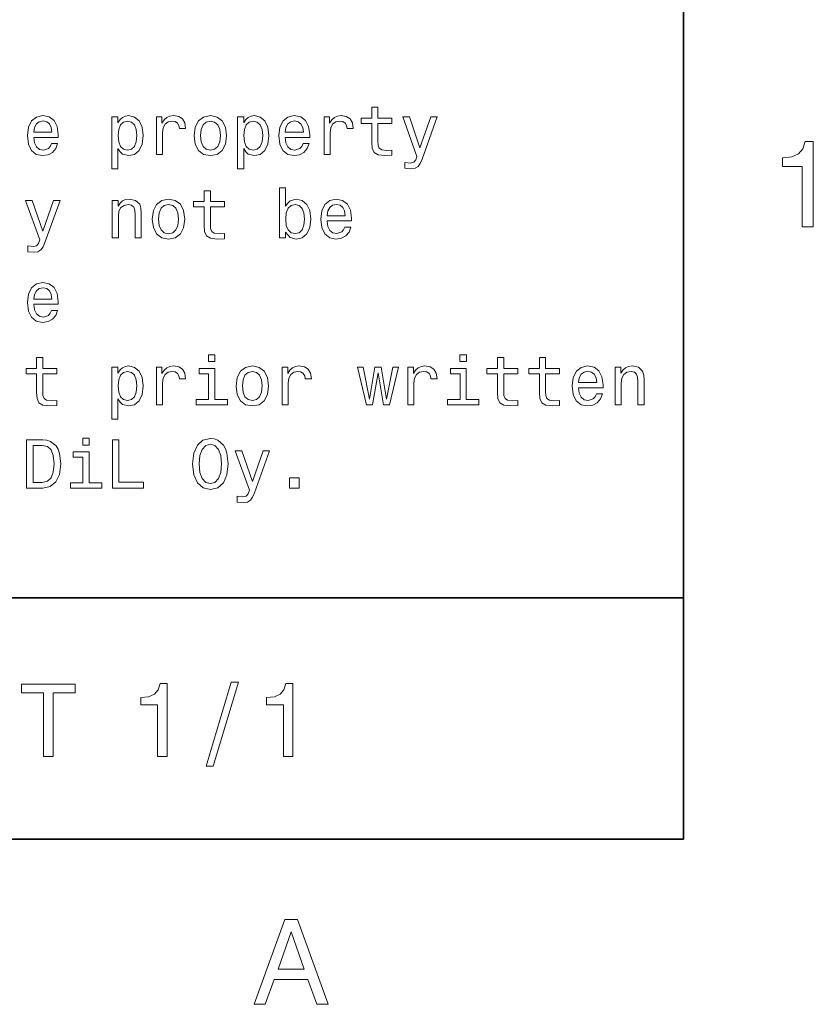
# Model space of a CAD drawing. Extents: x 0 to 420, y 0 to 297.
# Tile 13 of 16: x 383 to 415, y 3 to 44. Entities that reach past the tile are written whole.
import ezdxf

# ---------------------------------------------------------------- set-up
doc = ezdxf.new("R2010")
doc.units = 0

msp = doc.modelspace()

# ---------------------------------------------------------------- linework, layer by layer
at = {"color": 7, "lineweight": 35}
for p, q in [((410, 10), (410, 287)), ((410, 70), (410, 10)), ((220, 20), (410, 20)), ((10, 10), (410, 10)), ((220, 10), (410, 10))]:
    msp.add_line(p, q, dxfattribs=at)
at = {"color": 7, "lineweight": 13}
for points in [[(383.095093, 39.0634), (384.109497, 39.0634), (384.112396, 39.181557), (384.066284, 39.51297), (383.939484, 39.760807), (383.737762, 39.910664), (383.469727, 39.96542), (383.207489, 39.907784), (383.005768, 39.746399), (382.876068, 39.48415), (382.829956, 39.138329), (382.873199, 38.783863), (383.002869, 38.524498), (383.201721, 38.363113), (383.46109, 38.308357), (383.685883, 38.345821), (383.8703, 38.443806), (384.005768, 38.599426), (384.083557, 38.806919), (383.832855, 38.806919), (383.780975, 38.691643), (383.706055, 38.605186), (383.492798, 38.536022), (383.328522, 38.567726), (383.20462, 38.668591), (383.123901, 38.832855), (383.095093, 39.054756)], [(386.582123, 39.671471), (386.582123, 39.910664), (386.328522, 39.910664), (386.328522, 37.763691), (386.582123, 37.763691), (386.582123, 38.599426), (386.671478, 38.463978), (386.772339, 38.374641), (387.02594, 38.308357), (387.268005, 38.363113), (387.458221, 38.527378), (387.582123, 38.786743), (387.628235, 39.138329), (387.582123, 39.487034), (387.458221, 39.746399), (387.268005, 39.907784), (387.02594, 39.96542), (386.887604, 39.948128), (386.76944, 39.893372), (386.668579, 39.801155)], [(388.172913, 38.363113), (388.426514, 38.363113), (388.426514, 39.247841), (388.452454, 39.461098), (388.530273, 39.613834), (388.657043, 39.706055), (388.827087, 39.737755), (388.953888, 39.717579), (389.048981, 39.659943), (389.106628, 39.561962), (389.126801, 39.429398), (389.383301, 39.429398), (389.348694, 39.662827), (389.253601, 39.829971), (389.095093, 39.930836), (388.878967, 39.96542), (388.731995, 39.942364), (388.605194, 39.884727), (388.492798, 39.786743), (388.403442, 39.654179), (388.403442, 39.910664), (388.172913, 39.910664)], [(389.737762, 39.135448), (389.783875, 38.783863), (389.916443, 38.524498), (390.126801, 38.363113), (390.40921, 38.308357), (390.688751, 38.363113), (390.899139, 38.521614), (391.031708, 38.780979), (391.080688, 39.135448), (391.031708, 39.487034), (390.899139, 39.749279), (390.688751, 39.907784), (390.40921, 39.96542), (390.126801, 39.907784), (389.916443, 39.746399), (389.783875, 39.487034)], [(391.786743, 39.671471), (391.786743, 39.910664), (391.533142, 39.910664), (391.533142, 37.763691), (391.786743, 37.763691), (391.786743, 38.599426), (391.876068, 38.463978), (391.976929, 38.374641), (392.23056, 38.308357), (392.472626, 38.363113), (392.662811, 38.527378), (392.786743, 38.786743), (392.832855, 39.138329), (392.786743, 39.487034), (392.662811, 39.746399), (392.472626, 39.907784), (392.23056, 39.96542), (392.092224, 39.948128), (391.97406, 39.893372), (391.873199, 39.801155)], [(393.504333, 39.0634), (394.518738, 39.0634), (394.521606, 39.181557), (394.475494, 39.51297), (394.348694, 39.760807), (394.146973, 39.910664), (393.878967, 39.96542), (393.616699, 39.907784), (393.414978, 39.746399), (393.285309, 39.48415), (393.239197, 39.138329), (393.28241, 38.783863), (393.412109, 38.524498), (393.610962, 38.363113), (393.870331, 38.308357), (394.095093, 38.345821), (394.279541, 38.443806), (394.414978, 38.599426), (394.492798, 38.806919), (394.242065, 38.806919), (394.190186, 38.691643), (394.115265, 38.605186), (393.902008, 38.536022), (393.737762, 38.567726), (393.613831, 38.668591), (393.533142, 38.832855), (393.504333, 39.054756)], [(395.112396, 38.363113), (395.365997, 38.363113), (395.365997, 39.247841), (395.391937, 39.461098), (395.469727, 39.613834), (395.596558, 39.706055), (395.766571, 39.737755), (395.893372, 39.717579), (395.988464, 39.659943), (396.046112, 39.561962), (396.066284, 39.429398), (396.322754, 39.429398), (396.288177, 39.662827), (396.193085, 39.829971), (396.034576, 39.930836), (395.818451, 39.96542), (395.671478, 39.942364), (395.544678, 39.884727), (395.432281, 39.786743), (395.342957, 39.654179), (395.342957, 39.910664), (395.112396, 39.910664)], [(397.092224, 39.642651), (397.092224, 38.867435), (397.109497, 38.616714), (397.190216, 38.443806), (397.351593, 38.342941), (397.625366, 38.308357), (397.925079, 38.322769), (397.925079, 38.541786), (397.706055, 38.524498), (397.507202, 38.54755), (397.400574, 38.619598), (397.354462, 38.740635), (397.345825, 38.910664), (397.345825, 39.642651), (397.925079, 39.642651), (397.925079, 39.858791), (397.345825, 39.858791), (397.345825, 40.311241), (397.092224, 40.311241), (397.092224, 39.858791), (396.654175, 39.858791), (396.654175, 39.642651)], [(383.095093, 39.276657), (383.126801, 39.475506), (383.20462, 39.622478), (383.322754, 39.711815), (383.478394, 39.743515), (383.631134, 39.711815), (383.749268, 39.622478), (383.82132, 39.475506), (383.84726, 39.276657)], [(386.982697, 38.536022), (386.812683, 38.573486), (386.688751, 38.688763), (386.610962, 38.876083), (386.585022, 39.138329), (386.610962, 39.397697), (386.688751, 39.585014), (386.812683, 39.697407), (386.982697, 39.737755), (387.138336, 39.697407), (387.262238, 39.582134), (387.340057, 39.394814), (387.368866, 39.138329), (387.340057, 38.878963), (387.262238, 38.688763), (387.138336, 38.573486)], [(389.997131, 39.138329), (390.023071, 39.397697), (390.10376, 39.585014), (390.233429, 39.700291), (390.40921, 39.740635), (390.582123, 39.700291), (390.711823, 39.587898), (390.792511, 39.397697), (390.82132, 39.138329), (390.792511, 38.876083), (390.711823, 38.685879), (390.582123, 38.570606), (390.40921, 38.533142), (390.233429, 38.570606), (390.10376, 38.685879), (390.023071, 38.876083)], [(392.187317, 38.536022), (392.017303, 38.573486), (391.893372, 38.688763), (391.815552, 38.876083), (391.789612, 39.138329), (391.815552, 39.397697), (391.893372, 39.585014), (392.017303, 39.697407), (392.187317, 39.737755), (392.342957, 39.697407), (392.466858, 39.582134), (392.544678, 39.394814), (392.573486, 39.138329), (392.544678, 38.878963), (392.466858, 38.688763), (392.342957, 38.573486)], [(393.504333, 39.276657), (393.536011, 39.475506), (393.613831, 39.622478), (393.731995, 39.711815), (393.887604, 39.743515), (394.040344, 39.711815), (394.158508, 39.622478), (394.23056, 39.475506), (394.25647, 39.276657)], [(399.527374, 39.910664), (399.083588, 38.63689), (398.648407, 39.910664), (398.371765, 39.910664), (398.959656, 38.276657), (398.907776, 38.132565), (398.827087, 38.034584), (398.69165, 38.002884), (398.458221, 38.0317), (398.458221, 37.786743), (398.703186, 37.763691), (398.878967, 37.786743), (399.002869, 37.858791), (399.092224, 37.982712), (399.170044, 38.164265), (399.798279, 39.910664)], [(414.909241, 35.366787), (415.368164, 35.366787), (415.368164, 38.892002), (415.025208, 38.892002), (414.934448, 38.584366), (414.752899, 38.377594), (414.475525, 38.256557), (414.092224, 38.216209), (414.092224, 37.858143), (414.909241, 37.858143)], [(390.15274, 36.187321), (390.15274, 35.412106), (390.170044, 35.161385), (390.250732, 34.988476), (390.412109, 34.887611), (390.685883, 34.853027), (390.985596, 34.867439), (390.985596, 35.086456), (390.766571, 35.069168), (390.567719, 35.09222), (390.46109, 35.164268), (390.414978, 35.285305), (390.406342, 35.455334), (390.406342, 36.187321), (390.985596, 36.187321), (390.985596, 36.403461), (390.406342, 36.403461), (390.406342, 36.855911), (390.15274, 36.855911), (390.15274, 36.403461), (389.714691, 36.403461), (389.714691, 36.187321)], [(393.521606, 35.146976), (393.708923, 34.925076), (393.965424, 34.853027), (394.207489, 34.907784), (394.400574, 35.072048), (394.521606, 35.334297), (394.567719, 35.682999), (394.521606, 36.031704), (394.397705, 36.291069), (394.207489, 36.452454), (393.965424, 36.51009), (393.711823, 36.435162), (393.608063, 36.342941), (393.521606, 36.219021), (393.521606, 36.976948), (393.268005, 36.976948), (393.268005, 34.907784), (393.521606, 34.907784)], [(383.913544, 36.455334), (383.469727, 35.181561), (383.034576, 36.455334), (382.757935, 36.455334), (383.345825, 34.821327), (383.293945, 34.677235), (383.213257, 34.579254), (383.07782, 34.547554), (382.844391, 34.57637), (382.844391, 34.331413), (383.089325, 34.308361), (383.265137, 34.331413), (383.389038, 34.403461), (383.478394, 34.527382), (383.556183, 34.708935), (384.184448, 36.455334)], [(386.342926, 34.907784), (386.596527, 34.907784), (386.596527, 35.801155), (386.622467, 36.005768), (386.706055, 36.155621), (386.835724, 36.247841), (387.008636, 36.282425), (387.146973, 36.253605), (387.233429, 36.175797), (387.276672, 36.046112), (387.291077, 35.873199), (387.291077, 34.907784), (387.544678, 34.907784), (387.544678, 35.925076), (387.533142, 36.129684), (387.481262, 36.299713), (387.311249, 36.455334), (387.046112, 36.51009), (386.899139, 36.489918), (386.775208, 36.435162), (386.668579, 36.342941), (386.585022, 36.219021), (386.585022, 36.455334), (386.342926, 36.455334)], [(388.002869, 35.680119), (388.048981, 35.328533), (388.181549, 35.069168), (388.391937, 34.907784), (388.674347, 34.853027), (388.953888, 34.907784), (389.164276, 35.066284), (389.296814, 35.325649), (389.345825, 35.680119), (389.296814, 36.031704), (389.164276, 36.293949), (388.953888, 36.452454), (388.674347, 36.51009), (388.391937, 36.452454), (388.181549, 36.291069), (388.048981, 36.031704)], [(395.239197, 35.60807), (396.253601, 35.60807), (396.25647, 35.726227), (396.210388, 36.05764), (396.083588, 36.305477), (395.881836, 36.455334), (395.613831, 36.51009), (395.351593, 36.452454), (395.149841, 36.291069), (395.020172, 36.02882), (394.97406, 35.682999), (395.017303, 35.328533), (395.146973, 35.069168), (395.345825, 34.907784), (395.605194, 34.853027), (395.829956, 34.890491), (396.014404, 34.988476), (396.149841, 35.144096), (396.227661, 35.351589), (395.976959, 35.351589), (395.925079, 35.236313), (395.850159, 35.149857), (395.636902, 35.080692), (395.472626, 35.112396), (395.348694, 35.213261), (395.268005, 35.377525), (395.239197, 35.599426)], [(395.239197, 35.821327), (395.270905, 36.020176), (395.348694, 36.167149), (395.466858, 36.256485), (395.622467, 36.288185), (395.775208, 36.256485), (395.893372, 36.167149), (395.965424, 36.020176), (395.991364, 35.821327)], [(388.262238, 35.682999), (388.288177, 35.942368), (388.368866, 36.129684), (388.498566, 36.244961), (388.674347, 36.285305), (388.84726, 36.244961), (388.976929, 36.132568), (389.057648, 35.942368), (389.086456, 35.682999), (389.057648, 35.420753), (388.976929, 35.230549), (388.84726, 35.115276), (388.674347, 35.077812), (388.498566, 35.115276), (388.368866, 35.230549), (388.288177, 35.420753)], [(394.30835, 35.682999), (394.279541, 35.423634), (394.201721, 35.233433), (394.07782, 35.118156), (393.92218, 35.080692), (393.752167, 35.118156), (393.628235, 35.233433), (393.550446, 35.420753), (393.524506, 35.682999), (393.550446, 35.942368), (393.628235, 36.129684), (393.752167, 36.242077), (393.92218, 36.282425), (394.07782, 36.242077), (394.201721, 36.126804), (394.279541, 35.939484)], [(383.095093, 32.152737), (384.109497, 32.152737), (384.112396, 32.270893), (384.066284, 32.602306), (383.939484, 32.850143), (383.737762, 33), (383.469727, 33.054756), (383.207489, 32.99712), (383.005768, 32.835735), (382.876068, 32.573486), (382.829956, 32.227665), (382.873199, 31.873199), (383.002869, 31.613832), (383.201721, 31.45245), (383.46109, 31.397696), (383.685883, 31.43516), (383.8703, 31.533142), (384.005768, 31.688761), (384.083557, 31.896254), (383.832855, 31.896254), (383.780975, 31.780979), (383.706055, 31.694525), (383.492798, 31.62536), (383.328522, 31.657061), (383.20462, 31.757925), (383.123901, 31.92219), (383.095093, 32.144093)], [(383.095093, 32.365993), (383.126801, 32.564842), (383.20462, 32.711815), (383.322754, 32.801151), (383.478394, 32.832851), (383.631134, 32.801151), (383.749268, 32.711815), (383.82132, 32.564842), (383.84726, 32.365993)], [(383.213257, 29.276659), (383.213257, 28.501442), (383.23053, 28.250723), (383.311249, 28.077812), (383.472626, 27.976948), (383.746399, 27.942366), (384.046112, 27.956774), (384.046112, 28.175795), (383.827087, 28.158503), (383.628235, 28.181559), (383.521606, 28.253605), (383.475494, 28.374641), (383.466858, 28.54467), (383.466858, 29.276659), (384.046112, 29.276659), (384.046112, 29.492798), (383.466858, 29.492798), (383.466858, 29.945248), (383.213257, 29.945248), (383.213257, 29.492798), (382.775208, 29.492798), (382.775208, 29.276659)], [(390.596558, 30.066284), (390.328522, 30.066284), (390.328522, 29.778099), (390.596558, 29.778099)], [(401.005768, 30.066284), (400.737762, 30.066284), (400.737762, 29.778099), (401.005768, 29.778099)], [(402.296844, 29.276659), (402.296844, 28.501442), (402.314117, 28.250723), (402.394806, 28.077812), (402.556213, 27.976948), (402.829987, 27.942366), (403.1297, 27.956774), (403.1297, 28.175795), (402.910675, 28.158503), (402.711823, 28.181559), (402.605194, 28.253605), (402.559082, 28.374641), (402.550446, 28.54467), (402.550446, 29.276659), (403.1297, 29.276659), (403.1297, 29.492798), (402.550446, 29.492798), (402.550446, 29.945248), (402.296844, 29.945248), (402.296844, 29.492798), (401.858795, 29.492798), (401.858795, 29.276659)], [(404.031708, 29.276659), (404.031708, 28.501442), (404.049011, 28.250723), (404.1297, 28.077812), (404.291077, 27.976948), (404.56485, 27.942366), (404.864563, 27.956774), (404.864563, 28.175795), (404.645538, 28.158503), (404.446686, 28.181559), (404.340057, 28.253605), (404.293945, 28.374641), (404.285309, 28.54467), (404.285309, 29.276659), (404.864563, 29.276659), (404.864563, 29.492798), (404.285309, 29.492798), (404.285309, 29.945248), (404.031708, 29.945248), (404.031708, 29.492798), (403.593658, 29.492798), (403.593658, 29.276659)], [(386.582123, 29.305477), (386.582123, 29.54467), (386.328522, 29.54467), (386.328522, 27.397696), (386.582123, 27.397696), (386.582123, 28.233431), (386.671478, 28.097984), (386.772339, 28.008648), (387.02594, 27.942366), (387.268005, 27.99712), (387.458221, 28.161385), (387.582123, 28.420752), (387.628235, 28.772335), (387.582123, 29.121038), (387.458221, 29.380405), (387.268005, 29.541788), (387.02594, 29.599426), (386.887604, 29.582134), (386.76944, 29.52738), (386.668579, 29.43516)], [(386.982697, 28.170031), (386.812683, 28.207495), (386.688751, 28.322769), (386.610962, 28.510088), (386.585022, 28.772335), (386.610962, 29.031702), (386.688751, 29.219023), (386.812683, 29.331413), (386.982697, 29.371759), (387.138336, 29.331413), (387.262238, 29.216141), (387.340057, 29.02882), (387.368866, 28.772335), (387.340057, 28.51297), (387.262238, 28.322769), (387.138336, 28.207495)], [(388.172913, 27.99712), (388.426514, 27.99712), (388.426514, 28.881845), (388.452454, 29.095102), (388.530273, 29.247841), (388.657043, 29.340059), (388.827087, 29.371759), (388.953888, 29.351587), (389.048981, 29.293949), (389.106628, 29.195967), (389.126801, 29.063402), (389.383301, 29.063402), (389.348694, 29.296831), (389.253601, 29.463978), (389.095093, 29.564842), (388.878967, 29.599426), (388.731995, 29.57637), (388.605194, 29.518734), (388.492798, 29.420752), (388.403442, 29.288187), (388.403442, 29.54467), (388.172913, 29.54467)], [(390.587891, 28.210377), (390.587891, 29.492798), (389.936584, 29.492798), (389.936584, 29.276659), (390.33429, 29.276659), (390.33429, 28.210377), (389.815552, 28.210377), (389.815552, 27.99712), (391.112396, 27.99712), (391.112396, 28.210377)], [(391.472626, 28.769455), (391.518738, 28.41787), (391.651306, 28.158503), (391.861664, 27.99712), (392.144104, 27.942366), (392.423645, 27.99712), (392.634003, 28.155621), (392.766571, 28.414988), (392.815552, 28.769455), (392.766571, 29.121038), (392.634003, 29.383287), (392.423645, 29.541788), (392.144104, 29.599426), (391.861664, 29.541788), (391.651306, 29.380405), (391.518738, 29.121038)], [(391.731995, 28.772335), (391.757935, 29.031702), (391.838623, 29.219023), (391.968292, 29.334295), (392.144104, 29.374641), (392.317017, 29.334295), (392.446686, 29.221903), (392.527374, 29.031702), (392.556183, 28.772335), (392.527374, 28.510088), (392.446686, 28.319887), (392.317017, 28.204613), (392.144104, 28.167149), (391.968292, 28.204613), (391.838623, 28.319887), (391.757935, 28.510088)], [(393.377533, 27.99712), (393.631134, 27.99712), (393.631134, 28.881845), (393.657074, 29.095102), (393.734863, 29.247841), (393.861664, 29.340059), (394.031708, 29.371759), (394.158508, 29.351587), (394.253601, 29.293949), (394.311249, 29.195967), (394.331421, 29.063402), (394.587891, 29.063402), (394.553314, 29.296831), (394.458221, 29.463978), (394.299713, 29.564842), (394.083557, 29.599426), (393.936584, 29.57637), (393.809814, 29.518734), (393.697418, 29.420752), (393.608063, 29.288187), (393.608063, 29.54467), (393.377533, 29.54467)], [(397.118164, 27.99712), (397.348694, 29.311241), (397.579254, 27.99712), (397.82132, 27.99712), (398.201721, 29.54467), (397.956787, 29.54467), (397.700287, 28.230549), (397.472626, 29.54467), (397.221893, 29.54467), (396.994232, 28.230549), (396.737762, 29.54467), (396.495667, 29.54467), (396.876099, 27.99712)], [(398.582123, 27.99712), (398.835754, 27.99712), (398.835754, 28.881845), (398.861664, 29.095102), (398.939484, 29.247841), (399.066284, 29.340059), (399.236328, 29.371759), (399.363098, 29.351587), (399.458221, 29.293949), (399.515869, 29.195967), (399.536011, 29.063402), (399.792511, 29.063402), (399.757935, 29.296831), (399.662842, 29.463978), (399.504333, 29.564842), (399.288177, 29.599426), (399.141205, 29.57637), (399.014404, 29.518734), (398.902008, 29.420752), (398.812683, 29.288187), (398.812683, 29.54467), (398.582123, 29.54467)], [(400.997131, 28.210377), (400.997131, 29.492798), (400.345825, 29.492798), (400.345825, 29.276659), (400.74353, 29.276659), (400.74353, 28.210377), (400.224792, 28.210377), (400.224792, 27.99712), (401.521606, 27.99712), (401.521606, 28.210377)], [(405.648407, 28.697409), (406.662842, 28.697409), (406.66571, 28.815563), (406.619598, 29.146976), (406.492798, 29.394814), (406.291077, 29.54467), (406.023071, 29.599426), (405.760803, 29.541788), (405.559082, 29.380405), (405.429413, 29.118156), (405.383301, 28.772335), (405.426514, 28.41787), (405.556213, 28.158503), (405.755035, 27.99712), (406.014404, 27.942366), (406.239197, 27.97983), (406.423645, 28.077812), (406.559082, 28.233431), (406.636902, 28.440924), (406.386169, 28.440924), (406.33429, 28.325649), (406.259369, 28.239195), (406.046112, 28.170031), (405.881836, 28.201731), (405.757935, 28.302595), (405.677246, 28.46686), (405.648407, 28.688763)], [(405.648407, 28.910664), (405.680115, 29.109512), (405.757935, 29.256485), (405.876099, 29.345823), (406.031708, 29.377523), (406.184448, 29.345823), (406.302612, 29.256485), (406.374634, 29.109512), (406.400574, 28.910664)], [(407.161377, 27.99712), (407.414978, 27.99712), (407.414978, 28.890491), (407.440918, 29.095102), (407.524506, 29.244959), (407.654175, 29.337177), (407.827087, 29.371759), (407.965424, 29.342941), (408.05188, 29.265131), (408.095093, 29.135448), (408.109528, 28.962538), (408.109528, 27.99712), (408.363129, 27.99712), (408.363129, 29.014412), (408.351593, 29.219023), (408.299713, 29.389051), (408.1297, 29.54467), (407.864563, 29.599426), (407.71759, 29.579252), (407.593658, 29.524498), (407.48703, 29.432278), (407.403473, 29.308359), (407.403473, 29.54467), (407.161377, 29.54467)], [(383.466858, 26.541788), (382.801147, 26.541788), (382.801147, 24.541788), (383.466858, 24.541788), (383.780975, 24.605188), (384.014404, 24.798273), (384.158508, 25.112392), (384.210388, 25.541788), (384.164246, 25.979828), (384.106628, 26.152739), (384.02594, 26.291067), (383.792511, 26.478388), (383.639771, 26.524498)], [(385.391937, 26.610952), (385.123901, 26.610952), (385.123901, 26.322767), (385.391937, 26.322767)], [(386.354462, 24.541788), (387.639771, 24.541788), (387.639771, 24.783863), (386.619598, 24.783863), (386.619598, 26.541788), (386.354462, 26.541788)], [(389.668579, 25.541788), (389.720459, 25.09222), (389.8703, 24.760809), (390.10376, 24.556198), (390.40921, 24.487034), (390.711823, 24.556198), (390.94812, 24.760809), (391.095093, 25.09222), (391.149841, 25.541788), (391.095093, 25.988474), (391.031708, 26.170031), (390.94812, 26.319885), (390.711823, 26.524498), (390.567719, 26.57637), (390.40921, 26.596542), (390.100861, 26.524498), (389.867432, 26.322767), (389.720459, 25.991356)], [(383.446686, 26.302595), (383.66571, 26.259367), (383.815552, 26.126802), (383.904907, 25.890491), (383.933716, 25.541788), (383.902008, 25.204613), (383.812683, 24.968302), (383.659943, 24.827091), (383.446686, 24.780981), (383.069153, 24.780981), (383.069153, 26.302595)], [(389.945251, 25.541788), (389.976929, 25.890491), (390.072052, 26.146975), (390.219025, 26.302595), (390.40921, 26.357349), (390.596558, 26.302595), (390.74353, 26.144093), (390.838623, 25.887609), (390.873199, 25.541788), (390.838623, 25.193085), (390.74353, 24.936602), (390.596558, 24.780981), (390.40921, 24.729109), (390.219025, 24.780981), (390.072052, 24.936602), (389.976929, 25.190203)], [(385.38327, 24.755045), (385.38327, 26.037466), (384.731995, 26.037466), (384.731995, 25.821327), (385.129669, 25.821327), (385.129669, 24.755045), (384.610962, 24.755045), (384.610962, 24.541788), (385.907776, 24.541788), (385.907776, 24.755045)], [(392.587891, 26.089338), (392.144104, 24.815563), (391.708923, 26.089338), (391.432281, 26.089338), (392.020172, 24.455334), (391.968292, 24.311241), (391.887604, 24.213259), (391.752167, 24.181557), (391.518738, 24.210377), (391.518738, 23.96542), (391.763672, 23.942364), (391.939484, 23.96542), (392.063416, 24.037466), (392.15274, 24.161385), (392.23056, 24.342941), (392.858795, 26.089338)], [(393.680115, 24.541788), (394.07782, 24.541788), (394.07782, 24.971184), (393.680115, 24.971184)], [(383.5, 13.428675), (383.897675, 13.428675), (383.897675, 16.065563), (384.805481, 16.065563), (384.805481, 16.428675), (382.587891, 16.428675), (382.587891, 16.065563), (383.5, 16.065563)], [(388.223358, 13.428675), (388.61673, 13.428675), (388.61673, 16.450289), (388.322754, 16.450289), (388.244965, 16.1866), (388.089325, 16.009367), (387.851593, 15.905621), (387.523041, 15.871038), (387.523041, 15.564121), (388.223358, 15.564121)], [(390.229095, 13.026657), (390.527374, 13.026657), (391.573486, 16.510807), (391.270905, 16.510807)], [(393.427948, 13.428675), (393.82132, 13.428675), (393.82132, 16.450289), (393.527374, 16.450289), (393.449554, 16.1866), (393.293945, 16.009367), (393.056183, 15.905621), (392.727661, 15.871038), (392.727661, 15.564121), (393.427948, 15.564121)], [(392.216858, 3.166787), (392.680847, 3.166787), (393.049011, 4.195605), (394.445984, 4.195605), (394.814117, 3.166787), (395.288177, 3.166787), (394.007202, 6.67183), (393.492798, 6.67183)], [(393.210388, 4.624279), (393.75, 6.167507), (394.289642, 4.624279)]]:
    msp.add_lwpolyline(points, close=True, dxfattribs=at)

doc.saveas('drawing.dxf')
